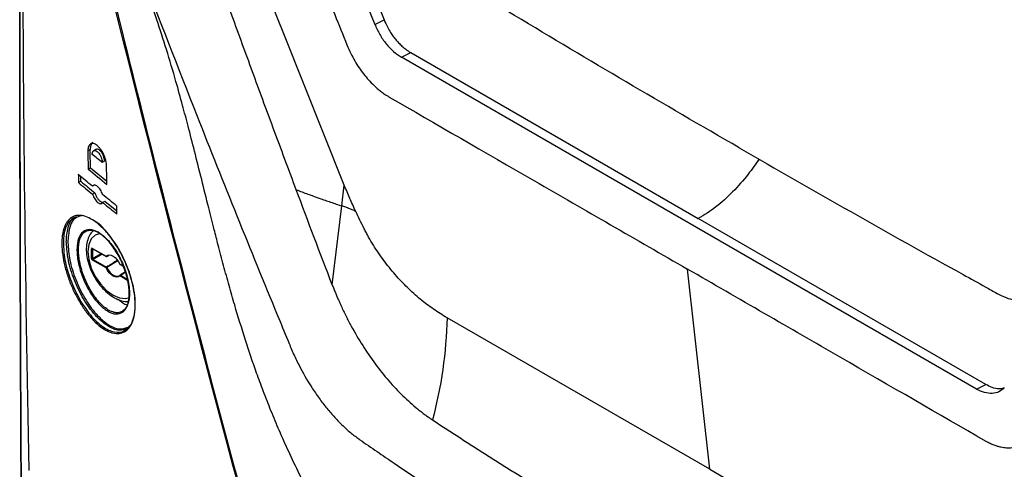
# Model space of a CAD drawing. Header units: millimetres. Extents: x 11 to 939, y -289 to 1138.
# Tile 74 of 86: x 694 to 769, y 868 to 902. Entities that reach past the tile are written whole.
import ezdxf

# ---------------------------------------------------------------- set-up
doc = ezdxf.new("R2010")
doc.units = ezdxf.units.MM

msp = doc.modelspace()

# ---------------------------------------------------------------- linework, layer by layer
at = {"color": 7, "linetype": 'Continuous', "lineweight": 25}
for p, q in [((715.514, 918.052), (722.046, 901.771)), ((714.809, 917.71), (721.34, 901.428)), ((721.34, 901.428), (722.046, 901.771)), ((723.354, 898.943), (724.06, 899.285)), ((724.06, 899.285), (745.895, 886.68)), ((767.024, 873.733), (723.354, 898.943)), ((699.734, 891.925), (699.557, 891.823)), ((700.199, 891.953), (699.994, 891.835)), ((700.823, 891.033), (700.646, 890.931)), ((699.568, 890.441), (699.745, 890.543)), ((699.745, 890.543), (700.985, 889.528)), ((699.01, 889.516), (699.007, 889.876)), ((698.833, 889.414), (699.01, 889.516)), ((700.082, 889.237), (699.905, 889.134)), ((718.831, 887.641), (719.021, 889.218)), ((699.91, 888.525), (700.087, 888.627)), ((700.67, 887.903), (700.847, 888.005)), ((700.847, 888.005), (701.756, 887.268)), ((718.106, 881.646), (718.831, 887.641)), ((767.73, 874.075), (745.895, 886.68)), ((699.838, 883.645), (699.838, 884.377)), ((699.907, 884.377), (699.907, 883.645)), ((699.909, 884.418), (700.937, 883.825)), ((699.919, 884.395), (700.947, 883.802)), ((699.943, 883.583), (699.907, 883.645)), ((699.943, 883.583), (700.971, 882.99)), ((700.994, 883.8), (701.133, 883.875)), ((701.066, 883.853), (701, 883.804)), ((700.937, 882.929), (699.909, 883.523)), ((701.999, 883.194), (702.237, 883.057)), ((746.764, 867.637), (745.069, 882.844)), ((701.998, 882.385), (702, 882.386)), ((702.4, 882.632), (702, 882.386)), ((746.764, 867.637), (726.819, 879.151)), ((767.024, 873.733), (767.73, 874.075)), ((746.764, 867.637), (766.709, 856.124))]:
    msp.add_line(p, q, dxfattribs=at)
at = {"color": 8, "linetype": 'Continuous', "lineweight": 25}
for p, q in [((699.907, 884.377), (699.918, 884.4)), ((699.931, 884.389), (699.907, 884.377)), ((699.907, 883.645), (700.563, 884.023)), ((700.634, 883.983), (699.943, 883.583)), ((701.833, 883.472), (701, 882.957)), ((701.989, 883.217), (702.227, 883.08)), ((702.565, 881.99), (701.989, 882.322)), ((702.023, 882.382), (702.54, 882.084))]:
    msp.add_line(p, q, dxfattribs=at)
at = {"color": 7, "linetype": 'Continuous', "lineweight": 25, "flags": 128}
for points in [[(719.021, 889.218), (714.418, 900.705), (710.796, 909.743)], [(700.937, 883.825), (701.041, 883.893), (701.168, 883.917), (701.312, 883.895), (701.463, 883.828), (701.614, 883.72), (701.758, 883.577), (701.885, 883.406), (701.989, 883.217)], [(701.989, 882.322), (701.885, 882.253), (701.758, 882.23), (701.614, 882.252), (701.463, 882.319), (701.312, 882.427), (701.168, 882.57), (701.041, 882.74), (700.937, 882.929)], [(701, 882.957), (701.099, 882.779), (701.219, 882.617), (701.354, 882.482), (701.498, 882.38), (701.641, 882.316), (701.776, 882.295), (701.897, 882.318), (701.995, 882.383)], [(701.979, 883.217), (701.979, 883.216), (701.981, 883.216), (701.984, 883.216), (701.989, 883.217)]]:
    msp.add_lwpolyline(points, dxfattribs=at)
at = {"color": 8, "linetype": 'Continuous', "lineweight": 25, "flags": 128}
for points in [[(700.493, 885.536), (700.111, 885.415), (699.807, 885.133), (699.616, 884.711), (699.551, 884.177), (699.616, 883.568), (699.807, 882.925), (700.111, 882.292), (700.507, 881.713), (700.968, 881.226), (701.463, 880.865), (701.958, 880.655), (702.419, 880.609), (702.706, 880.678)], [(701, 883.804), (700.997, 883.802), (700.996, 883.801)]]:
    msp.add_lwpolyline(points, dxfattribs=at)
at = {"color": 7, "linetype": 'Continuous', "lineweight": 25}
for centre, radius, start, end in [((699.873, 884.446), 0.0772, 242.69935, 296.146), ((699.873, 883.714), 0.0772, 242.69935, 296.146), ((699.986, 883.519), 0.0772, 123.85004, 177.3048), ((700.981, 883.851), 0.051, 211.2917, 292.61146), ((700.972, 883.845), 0.05, 240.00269, 298.43545), ((701.014, 882.926), 0.0772, 123.85004, 177.3048), ((700.838, 883.239), 0.325, 287.68786, 299.87157), ((700.93, 882.924), 0.0781, 25.42438, 57.93406), ((702.024, 883.238), 0.05, 205.00441, 240.00269), ((702.024, 882.342), 0.05, 121.49949, 134.69762), ((702.066, 882.318), 0.0772, 123.85004, 177.3048)]:
    msp.add_arc(centre, radius, start, end, dxfattribs=at)
at = {"color": 8, "linetype": 'Continuous', "lineweight": 25}
for centre, radius, start, end in [((699.932, 884.415), 0.0241, 172.8844, 235.80342), ((700.962, 883.822), 0.0247, 173.82532, 234.8625), ((702.013, 883.214), 0.0241, 172.8844, 235.80342), ((702.022, 882.35), 0.0429, 139.16121, 220.45564), ((702.008, 882.361), 0.0263, 54.98851, 107.40394)]:
    msp.add_arc(centre, radius, start, end, dxfattribs=at)
at = {"color": 7, "linetype": 'Continuous', "lineweight": 25}
for centre, major_axis, ratio, start_param, end_param in [((699.909, 884.337), (-0.0501, 0.0867), 0.576679, 5.498477, 7.068056), ((699.909, 883.605), (-0.05, 0.0866), 0.578085, 0.786089, 2.355667)]:
    msp.add_ellipse(centre, major_axis=major_axis, ratio=ratio, start_param=start_param, end_param=end_param, dxfattribs=at)
at = {"color": 8, "linetype": 'Continuous', "lineweight": 25}
for start_param, end_param in [(1.669329, 1.718129), (4.593249, 4.616016)]:
    msp.add_ellipse((703.828, 884.126), major_axis=(17.553, 10.832), ratio=0.026156, start_param=start_param, end_param=end_param, dxfattribs=at)
at = {"color": 7, "linetype": 'Continuous', "lineweight": 25}
for points, knots in [([(715.236, 1042.84), (714.903, 1033.146), (714.218, 1013.246), (713.171, 982.817), (712.113, 952.049), (711.415, 931.756), (711.064, 921.546), (711.069, 921.261), (711.098, 920.885), (711.144, 920.541), (711.205, 920.206), (711.28, 919.873), (711.373, 919.532), (711.488, 919.17), (711.587, 918.904), (712.259, 917.227), (713.516, 914.095), (715.448, 909.277), (717.372, 904.481), (718.612, 901.389), (719.314, 899.64), (719.511, 899.208), (719.816, 898.645), (720.139, 898.135), (720.483, 897.662), (720.858, 897.213), (721.205, 896.854), (721.517, 896.569), (721.774, 896.356), (722.067, 896.139), (722.3, 895.989), (725.977, 893.866), (733.369, 889.598), (741.169, 885.096), (745.069, 882.844)], [0.0038696, 0.0038696, 0.0038696, 0.0038696, 0.1460177, 0.2920354, 0.438053, 0.5840707, 0.5840707, 0.5866513, 0.5892319, 0.5918126, 0.5943932, 0.5969738, 0.5995544, 0.6021351, 0.6047157, 0.6047157, 0.6313328, 0.6579499, 0.6845671, 0.7111842, 0.7111842, 0.715513, 0.7198419, 0.7241707, 0.7284995, 0.7328284, 0.7371572, 0.7393216, 0.741486, 0.7436504, 0.7458148, 0.7458148, 0.8007035, 0.8555921, 0.8555921, 0.8555921, 0.8555921]), ([(748.996, 892.062), (743.251, 895.379), (737.566, 898.727), (731.237, 902.528), (730.535, 902.951), (729.746, 903.427), (729.658, 903.48), (729.483, 903.598), (729.396, 903.66), (729.134, 903.858), (728.958, 904.007), (728.619, 904.325), (728.454, 904.496), (728.214, 904.769), (728.134, 904.862), (727.979, 905.056), (727.902, 905.156), (727.528, 905.664), (727.263, 906.096), (726.973, 906.669), (726.917, 906.785), (726.812, 907.018), (726.763, 907.135), (726.615, 907.486), (726.125, 908.656), (724.852, 911.698), (723.682, 914.509), (722.516, 917.322), (722.127, 918.26), (721.691, 919.316), (721.642, 919.433), (721.548, 919.668), (721.503, 919.786), (721.378, 920.141), (721.306, 920.379), (721.123, 921.099), (721.057, 921.548), (721.034, 922.074), (721.033, 922.177), (721.034, 922.382), (721.035, 922.689), (721.037, 923.406), (721.043, 924.84), (721.048, 926.069), (721.06, 928.529), (721.07, 930.17), (721.103, 935.095), (721.13, 938.381), (721.231, 948.25), (721.321, 954.843), (721.889, 987.869), (722.715, 1014.496), (723.911, 1041.315)], [0, 0, 0, 0, 0.125, 0.125, 0.140625, 0.140625, 0.142578, 0.142578, 0.144531, 0.144531, 0.148437, 0.148437, 0.152344, 0.152344, 0.154297, 0.154297, 0.15625, 0.15625, 0.164062, 0.164062, 0.166016, 0.166016, 0.167969, 0.167969, 0.171875, 0.1875, 0.21875, 0.21875, 0.234375, 0.234375, 0.236328, 0.236328, 0.238281, 0.238281, 0.242187, 0.242187, 0.25, 0.25, 0.251953, 0.251953, 0.253906, 0.257812, 0.265625, 0.28125, 0.28125, 0.3125, 0.3125, 0.375, 0.375, 0.5, 0.5, 1, 1, 1, 1]), ([(784.533, 1002.836), (784.199, 993.142), (783.515, 973.242), (782.468, 942.813), (781.41, 912.045), (780.712, 891.752), (780.36, 881.542), (780.336, 881.274), (780.283, 880.946), (780.215, 880.667), (780.135, 880.414), (780.04, 880.179), (779.927, 879.956), (779.792, 879.74), (779.68, 879.595), (778.92, 878.745), (777.501, 877.157), (775.319, 874.714), (773.147, 872.283), (771.746, 870.715), (770.954, 869.829), (770.736, 869.637), (770.404, 869.441), (770.06, 869.317), (769.697, 869.251), (769.307, 869.244), (768.949, 869.292), (768.63, 869.372), (768.368, 869.458), (768.072, 869.581), (767.838, 869.7), (764.161, 871.823), (756.769, 876.09), (748.969, 880.593), (745.069, 882.844)], [0.0038696, 0.0038696, 0.0038696, 0.0038696, 0.1460177, 0.2920354, 0.438053, 0.5840707, 0.5840707, 0.5866513, 0.5892319, 0.5918126, 0.5943932, 0.5969738, 0.5995544, 0.6021351, 0.6047157, 0.6047157, 0.6313328, 0.6579499, 0.6845671, 0.7111842, 0.7111842, 0.715513, 0.7198419, 0.7241707, 0.7284995, 0.7328284, 0.7371572, 0.7393216, 0.741486, 0.7436504, 0.7458148, 0.7458148, 0.8007035, 0.8555921, 0.8555921, 0.8555921, 0.8555921]), ([(696.734, 737.038), (696.322, 751.131), (695.962, 765.26), (695.355, 793.592), (695.107, 807.795), (694.722, 836.276), (694.582, 850.552), (694.409, 879.172), (694.377, 893.518), (694.401, 907.9)], [0, 0, 0, 0, 0.25, 0.25, 0.5, 0.5, 0.75, 0.75, 1, 1, 1, 1]), ([(694.402, 907.842), (694.378, 893.46), (694.41, 879.115), (694.583, 850.494), (694.722, 836.218), (695.108, 807.737), (695.355, 793.533), (695.963, 765.199), (696.322, 751.071), (696.734, 736.977)], [0, 0, 0, 0, 0.25, 0.25, 0.5, 0.5, 0.75, 0.75, 1, 1, 1, 1]), ([(700.828, 906.26), (702.831, 898.047), (704.889, 889.861), (709.115, 873.547), (711.283, 865.418), (713.508, 857.319)], [0, 0, 0, 0, 0.5, 0.5, 1, 1, 1, 1]), ([(715.373, 888.871), (714.848, 890.274), (714.323, 891.679), (713.28, 894.491), (712.761, 895.898), (711.728, 898.714), (711.212, 900.123), (710.185, 902.944), (709.673, 904.355), (709.171, 905.768)], [0, 0, 0, 0, 0.25, 0.25, 0.5, 0.5, 0.75, 0.75, 1, 1, 1, 1]), ([(722.046, 901.771), (722.127, 901.568), (722.27, 901.269), (722.479, 900.898), (722.688, 900.583), (722.906, 900.295), (723.138, 900.03), (723.389, 899.778), (723.678, 899.535), (723.909, 899.373), (724.06, 899.285)], [0.57349068, 0.57349068, 0.57349068, 0.57349068, 0.57512218, 0.57675368, 0.57838518, 0.58001667, 0.58164817, 0.58327967, 0.58491117, 0.58654266, 0.58654266, 0.58654266, 0.58654266]), ([(721.34, 901.428), (721.441, 901.175), (721.565, 900.918), (721.855, 900.421), (722.02, 900.181), (722.377, 899.741), (722.568, 899.541), (722.96, 899.198), (723.16, 899.055), (723.354, 898.943)], [0, 0, 0, 0, 0.25, 0.25, 0.5, 0.5, 0.75, 0.75, 1, 1, 1, 1]), ([(707.863, 894.481), (707.85, 894.475), (707.84, 894.47), (707.834, 894.465), (707.837, 894.465), (707.846, 894.467)], [0, 0, 0, 0, 0.5, 0.5, 1, 1, 1, 1]), ([(707.846, 894.467), (708.845, 891.936), (709.853, 889.408), (711.888, 884.361), (712.913, 881.841), (714.208, 878.698), (714.468, 878.069), (714.793, 877.284), (714.858, 877.127), (714.989, 876.813), (715.056, 876.656), (715.261, 876.19), (715.406, 875.885), (715.862, 874.987), (716.192, 874.407), (716.641, 873.71), (716.733, 873.571), (716.919, 873.299), (717.013, 873.166), (717.297, 872.773), (717.491, 872.52), (717.886, 872.034), (718.088, 871.801), (718.5, 871.354), (718.71, 871.139), (719.135, 870.732), (719.349, 870.543), (719.777, 870.197), (719.992, 870.039), (720.422, 869.736), (720.638, 869.586), (721.07, 869.287), (721.287, 869.138), (721.937, 868.691), (722.372, 868.395), (726.296, 865.737), (729.866, 863.416), (737.162, 858.857), (740.888, 856.619), (744.69, 854.424)], [0, 0, 0, 0, 0.125, 0.125, 0.25, 0.25, 0.28125, 0.28125, 0.289062, 0.289062, 0.296875, 0.296875, 0.3125, 0.3125, 0.34375, 0.34375, 0.351562, 0.351562, 0.359375, 0.359375, 0.375, 0.375, 0.390625, 0.390625, 0.40625, 0.40625, 0.421875, 0.421875, 0.4375, 0.4375, 0.453125, 0.453125, 0.46875, 0.46875, 0.5, 0.5, 0.75, 0.75, 1, 1, 1, 1]), ([(700.977, 890.662), (700.976, 890.728), (700.971, 890.796), (700.952, 890.938), (700.938, 891.012), (700.9, 891.161), (700.878, 891.236), (700.825, 891.386), (700.794, 891.461), (700.694, 891.678), (700.615, 891.815), (700.486, 891.992), (700.441, 892.048), (700.35, 892.147), (700.304, 892.19), (700.212, 892.265), (700.166, 892.297), (700.076, 892.346), (700.032, 892.364), (699.947, 892.385), (699.906, 892.388), (699.83, 892.38), (699.794, 892.369), (699.729, 892.332), (699.699, 892.306), (699.649, 892.242), (699.627, 892.203), (699.592, 892.112), (699.579, 892.062), (699.561, 891.95), (699.557, 891.888), (699.557, 891.823)], [0, 0, 0, 0, 0.0625, 0.0625, 0.125, 0.125, 0.1875, 0.1875, 0.25, 0.25, 0.375, 0.375, 0.4375, 0.4375, 0.5, 0.5, 0.5625, 0.5625, 0.625, 0.625, 0.6875, 0.6875, 0.75, 0.75, 0.8125, 0.8125, 0.875, 0.875, 0.9375, 0.9375, 1, 1, 1, 1]), ([(699.936, 892.451), (699.936, 892.451), (699.871, 892.44), (699.791, 892.299), (699.737, 892.1), (699.735, 891.958), (699.734, 891.925)], [0, 0, 0, 0, 0.003643, 0.439103, 0.868218, 1, 1, 1, 1]), ([(699.886, 891.553), (699.886, 891.567), (699.886, 891.596), (699.89, 891.636), (699.896, 891.675), (699.906, 891.711), (699.918, 891.744), (699.933, 891.773), (699.951, 891.799), (699.972, 891.82), (700.003, 891.842), (700.05, 891.857), (700.137, 891.851), (700.268, 891.78), (700.418, 891.612), (700.517, 891.433), (700.573, 891.3), (700.605, 891.201), (700.629, 891.105), (700.643, 891.014), (700.645, 890.958), (700.646, 890.931)], [0, 0, 0, 0, 0.02619, 0.052788, 0.079799, 0.107229, 0.135084, 0.163366, 0.192083, 0.221237, 0.250834, 0.309828, 0.3759, 0.500453, 0.641987, 0.749574, 0.801675, 0.852738, 0.902793, 0.951869, 1, 1, 1, 1]), ([(700.823, 891.033), (700.817, 891.105), (700.808, 891.216), (700.759, 891.378), (700.698, 891.528), (700.619, 891.67), (700.525, 891.792), (700.419, 891.896), (700.292, 891.962), (700.203, 891.965), (700.171, 891.937), (700.171, 891.937)], [0, 0, 0, 0, 0.162104, 0.246618, 0.333284, 0.476599, 0.56575, 0.666392, 0.832551, 0.998729, 1, 1, 1, 1]), ([(748.996, 892.062), (754.638, 888.816), (760.841, 885.247), (767.431, 881.652), (768.573, 880.988), (769.574, 880.514), (770.661, 880.39), (771.636, 880.817), (772.339, 881.633), (773.242, 882.75), (774.534, 884.16), (775.731, 885.583), (776.703, 886.604), (777.231, 887.118), (777.458, 887.549), (777.544, 887.711)], [0, 0, 0, 0, 0.508182, 0.558709, 0.584099, 0.609348, 0.647007, 0.684663, 0.721968, 0.759363, 0.834102, 0.922724, 0.952465, 0.982184, 1, 1, 1, 1]), ([(700.646, 890.931), (700.519, 891.034), (700.265, 891.241), (700.012, 891.449), (699.886, 891.553)], [0, 0, 0, 0, 0.500072, 1, 1, 1, 1]), ([(700.665, 888.513), (700.645, 888.575), (700.622, 888.637), (700.566, 888.757), (700.535, 888.815), (700.468, 888.922), (700.432, 888.972), (700.358, 889.059), (700.32, 889.097), (700.244, 889.16), (700.206, 889.184), (700.132, 889.217), (700.097, 889.225), (700.032, 889.227), (700.001, 889.219), (699.947, 889.188), (699.924, 889.165), (699.905, 889.134)], [0, 0, 0, 0, 0.125, 0.125, 0.25, 0.25, 0.375, 0.375, 0.5, 0.5, 0.625, 0.625, 0.75, 0.75, 0.875, 0.875, 1, 1, 1, 1]), ([(715.373, 888.871), (715.52, 888.815), (715.813, 888.705), (716.252, 888.542), (716.689, 888.384), (717.123, 888.229), (717.555, 888.077), (717.983, 887.929), (718.407, 887.783), (718.69, 887.688), (718.831, 887.641)], [0, 0, 0, 0, 0.129772, 0.258205, 0.385283, 0.510991, 0.63532, 0.758262, 0.87982, 1, 1, 1, 1]), ([(719.888, 887.222), (719.733, 887.552), (719.583, 887.884), (719.295, 888.549), (719.158, 888.884), (719.021, 889.218)], [0, 0, 0, 0, 0.5, 0.5, 1, 1, 1, 1]), ([(699.91, 888.525), (699.93, 888.462), (699.954, 888.401), (700.009, 888.281), (700.04, 888.223), (700.107, 888.116), (700.143, 888.066), (700.217, 887.978), (700.255, 887.94), (700.331, 887.878), (700.369, 887.854), (700.443, 887.821), (700.478, 887.812), (700.544, 887.811), (700.574, 887.818), (700.628, 887.849), (700.651, 887.872), (700.67, 887.903)], [0, 0, 0, 0, 0.125, 0.125, 0.25, 0.25, 0.375, 0.375, 0.5, 0.5, 0.625, 0.625, 0.75, 0.75, 0.875, 0.875, 1, 1, 1, 1]), ([(700.087, 888.627), (700.117, 888.547), (700.175, 888.388), (700.307, 888.175), (700.453, 888.014), (700.594, 887.92), (700.669, 887.921), (700.702, 887.921)], [0, 0, 0, 0, 0.20782, 0.415549, 0.625501, 0.837759, 1, 1, 1, 1]), ([(719.888, 887.222), (719.845, 887.243), (719.76, 887.284), (719.631, 887.342), (719.503, 887.398), (719.339, 887.465), (719.117, 887.546), (718.932, 887.608), (718.831, 887.641)], [0, 0, 0, 0, 0.130895, 0.258633, 0.383172, 0.504306, 0.728133, 1, 1, 1, 1]), ([(697.577, 884.73), (697.576, 884.858), (697.579, 884.982), (697.594, 885.223), (697.607, 885.338), (697.656, 885.667), (697.706, 885.865), (697.807, 886.129), (697.845, 886.212), (697.928, 886.364), (697.974, 886.433), (698.121, 886.62), (698.233, 886.719), (698.487, 886.863), (698.625, 886.906), (698.847, 886.928), (698.923, 886.928), (699.081, 886.914), (699.163, 886.9), (699.412, 886.837), (699.583, 886.768), (699.935, 886.575), (700.117, 886.45), (700.478, 886.155), (700.658, 885.984), (700.927, 885.693), (701.017, 885.589), (701.192, 885.375), (701.278, 885.264), (701.532, 884.916), (701.695, 884.668), (702.006, 884.137), (702.15, 883.863), (702.348, 883.44), (702.411, 883.296), (702.531, 883.006), (702.589, 882.857), (702.747, 882.416), (702.837, 882.123), (702.985, 881.54), (703.043, 881.248), (703.122, 880.688), (703.143, 880.415), (703.148, 879.907), (703.132, 879.67), (703.081, 879.338), (703.059, 879.231), (703.008, 879.032), (702.947, 878.844), (702.871, 878.679), (702.785, 878.526), (702.738, 878.455), (702.586, 878.264), (702.471, 878.164), (702.215, 878.019), (702.072, 877.974), (701.771, 877.942), (701.612, 877.955), (701.361, 878.017), (701.274, 878.045), (701.101, 878.114), (701.013, 878.156), (700.749, 878.3), (700.569, 878.422), (700.205, 878.721), (700.025, 878.893), (699.76, 879.183), (699.673, 879.285), (699.499, 879.5), (699.412, 879.614), (699.16, 879.965), (699, 880.214), (698.697, 880.74), (698.553, 881.021), (698.294, 881.589), (698.177, 881.878), (698.021, 882.321), (697.972, 882.471), (697.884, 882.767), (697.844, 882.914), (697.735, 883.351), (697.679, 883.639), (697.601, 884.203), (697.58, 884.473), (697.577, 884.73)], [0, 0, 0, 0, 0.015625, 0.015625, 0.03125, 0.03125, 0.0625, 0.0625, 0.078125, 0.078125, 0.09375, 0.09375, 0.125, 0.125, 0.15625, 0.15625, 0.171875, 0.171875, 0.1875, 0.1875, 0.21875, 0.21875, 0.25, 0.25, 0.28125, 0.28125, 0.296875, 0.296875, 0.3125, 0.3125, 0.34375, 0.34375, 0.375, 0.375, 0.390625, 0.390625, 0.40625, 0.40625, 0.4375, 0.4375, 0.46875, 0.46875, 0.5, 0.5, 0.53125, 0.53125, 0.546875, 0.546875, 0.5625, 0.578125, 0.578125, 0.59375, 0.59375, 0.625, 0.625, 0.65625, 0.65625, 0.6875, 0.6875, 0.703125, 0.703125, 0.71875, 0.71875, 0.75, 0.75, 0.78125, 0.78125, 0.796875, 0.796875, 0.8125, 0.8125, 0.84375, 0.84375, 0.875, 0.875, 0.90625, 0.90625, 0.921875, 0.921875, 0.9375, 0.9375, 0.96875, 0.96875, 1, 1, 1, 1]), ([(698.454, 886.743), (698.27, 886.583), (697.899, 886.262), (697.705, 885.45), (697.695, 884.883), (697.692, 884.724)], [0, 0, 0, 0, 0.415325, 0.835983, 1, 1, 1, 1]), ([(697.918, 884.853), (697.918, 884.861), (697.914, 885.287), (698.019, 886.03), (698.322, 886.693), (698.628, 886.8), (698.708, 886.827)], [0, 0, 0, 0, 0.0080119, 0.4290226, 0.850946, 1, 1, 1, 1]), ([(699.059, 886.9), (698.89, 886.849), (698.496, 886.732), (698.11, 886.023), (698.059, 885.241), (698.033, 884.848)], [0, 0, 0, 0, 0.269963, 0.632001, 1, 1, 1, 1]), ([(726.819, 879.151), (726.647, 879.253), (726.475, 879.356), (726.131, 879.571), (725.96, 879.683), (725.451, 880.036), (725.118, 880.29), (724.461, 880.834), (724.137, 881.125), (723.661, 881.59), (723.503, 881.75), (723.191, 882.079), (723.036, 882.25), (722.582, 882.77), (722.291, 883.13), (721.737, 883.877), (721.474, 884.263), (721.102, 884.866), (720.982, 885.071), (720.808, 885.383), (720.752, 885.488), (720.64, 885.7), (720.585, 885.807), (720.419, 886.128), (720.31, 886.346), (720.096, 886.782), (719.991, 887.001), (719.888, 887.222)], [0, 0, 0, 0, 0.0625, 0.0625, 0.125, 0.125, 0.25, 0.25, 0.375, 0.375, 0.4375, 0.4375, 0.5, 0.5, 0.625, 0.625, 0.75, 0.75, 0.8125, 0.8125, 0.84375, 0.84375, 0.875, 0.875, 0.9375, 0.9375, 1, 1, 1, 1]), ([(697.692, 884.724), (697.706, 884.456), (697.744, 883.747), (697.942, 882.933), (698.264, 881.935), (698.684, 880.917), (699.51, 879.586), (700.44, 878.591), (701.364, 878.048), (702.175, 878.006), (702.789, 878.458), (703.139, 879.35), (703.18, 880.434), (703.001, 881.665), (702.606, 882.99), (701.896, 884.464), (701.021, 885.66), (700.355, 886.361), (700.044, 886.494), (700.028, 886.501)], [0, 0, 0, 0, 0.042115, 0.1113, 0.111516, 0.182025, 0.253249, 0.324493, 0.39513, 0.464852, 0.533722, 0.602226, 0.670737, 0.713602, 0.783183, 0.853727, 0.924948, 0.996216, 1, 1, 1, 1]), ([(698.728, 884.136), (698.72, 884.37), (698.727, 884.595), (698.757, 884.793), (698.798, 885.058), (698.876, 885.285), (698.986, 885.456), (698.987, 885.457), (698.988, 885.459), (698.989, 885.461), (699.102, 885.634), (699.25, 885.752), (699.422, 885.807), (699.594, 885.862), (699.794, 885.855), (700.005, 885.786), (700.215, 885.717), (700.442, 885.585), (700.667, 885.402), (700.889, 885.22), (701.116, 884.983), (701.329, 884.708), (701.539, 884.438), (701.74, 884.124), (701.917, 883.792), (702.091, 883.464), (702.246, 883.109), (702.368, 882.756), (702.49, 882.403), (702.582, 882.043), (702.637, 881.705), (702.689, 881.389), (702.709, 881.085), (702.697, 880.813), (702.688, 880.608), (702.66, 880.419), (702.615, 880.253), (702.549, 880.011), (702.445, 879.813), (702.312, 879.676), (702.177, 879.536), (702.009, 879.455), (701.821, 879.437), (701.633, 879.42), (701.42, 879.466), (701.2, 879.572), (700.982, 879.677), (700.751, 879.845), (700.527, 880.061), (700.306, 880.274), (700.086, 880.54), (699.884, 880.837), (699.685, 881.13), (699.499, 881.462), (699.34, 881.805), (699.179, 882.153), (699.042, 882.522), (698.941, 882.883), (698.843, 883.228), (698.777, 883.573), (698.744, 883.893), (698.735, 883.977), (698.731, 884.057), (698.728, 884.136)], [0, 0, 0, 0, 0.00170025, 0.00170025, 0.00170025, 0.00399858, 0.00399858, 0.00399858, 0.00402116, 0.00402116, 0.00402116, 0.00637497, 0.00637497, 0.00637497, 0.00874262, 0.00874262, 0.00874262, 0.01110048, 0.01110048, 0.01110048, 0.0134348, 0.0134348, 0.0134348, 0.01573548, 0.01573548, 0.01573548, 0.01801015, 0.01801015, 0.01801015, 0.02027784, 0.02027784, 0.02027784, 0.02239203, 0.02239203, 0.02239203, 0.02397784, 0.02397784, 0.02397784, 0.02630272, 0.02630272, 0.02630272, 0.02865614, 0.02865614, 0.02865614, 0.0310245, 0.0310245, 0.0310245, 0.03338346, 0.03338346, 0.03338346, 0.03570992, 0.03570992, 0.03570992, 0.03800075, 0.03800075, 0.03800075, 0.04031882, 0.04031882, 0.04031882, 0.04253673, 0.04253673, 0.04253673, 0.04310678, 0.04310678, 0.04310678, 0.04310678]), ([(698.843, 884.133), (698.844, 884.087), (698.846, 884.041), (698.853, 883.947), (698.857, 883.899), (698.874, 883.754), (698.888, 883.656), (698.937, 883.359), (698.982, 883.157), (699.095, 882.742), (699.162, 882.535), (699.277, 882.229), (699.318, 882.128), (699.404, 881.926), (699.45, 881.825), (699.593, 881.53), (699.695, 881.342), (699.913, 880.983), (700.029, 880.811), (700.266, 880.498), (700.388, 880.355), (700.575, 880.162), (700.639, 880.101), (700.764, 879.988), (700.827, 879.937), (701.014, 879.795), (701.138, 879.717), (701.384, 879.6), (701.502, 879.561), (701.671, 879.532), (701.727, 879.527), (701.835, 879.528), (701.888, 879.533), (702.04, 879.564), (702.132, 879.605), (702.301, 879.725), (702.378, 879.805), (702.506, 880), (702.56, 880.114), (702.623, 880.312), (702.641, 880.382), (702.671, 880.53), (702.682, 880.607), (702.708, 880.848), (702.713, 881.023), (702.696, 881.388), (702.675, 881.58), (702.608, 881.98), (702.562, 882.182), (702.477, 882.489), (702.445, 882.591), (702.377, 882.799), (702.34, 882.902), (702.223, 883.209), (702.135, 883.409), (701.991, 883.703), (701.94, 883.8), (701.836, 883.989), (701.782, 884.081), (701.618, 884.349), (701.502, 884.517), (701.261, 884.833), (701.138, 884.976), (700.951, 885.167), (700.889, 885.227), (700.763, 885.339), (700.699, 885.391), (700.51, 885.534), (700.387, 885.611), (700.145, 885.727), (700.026, 885.767), (699.801, 885.806), (699.695, 885.806), (699.545, 885.776), (699.496, 885.761), (699.404, 885.721), (699.361, 885.696), (699.236, 885.607), (699.163, 885.53), (699.035, 885.334), (698.983, 885.22), (698.921, 885.025), (698.904, 884.956), (698.875, 884.809), (698.863, 884.732), (698.85, 884.612), (698.846, 884.572), (698.841, 884.51), (698.839, 884.49), (698.837, 884.459), (698.836, 884.449), (698.836, 884.426), (698.837, 884.415), (698.838, 884.314), (698.84, 884.225), (698.843, 884.133)], [0, 0, 0, 0, 0.007812, 0.007812, 0.015625, 0.015625, 0.03125, 0.03125, 0.0625, 0.0625, 0.09375, 0.09375, 0.109375, 0.109375, 0.125, 0.125, 0.15625, 0.15625, 0.1875, 0.1875, 0.21875, 0.21875, 0.234375, 0.234375, 0.25, 0.25, 0.28125, 0.28125, 0.3125, 0.3125, 0.328125, 0.328125, 0.34375, 0.34375, 0.375, 0.375, 0.40625, 0.40625, 0.4375, 0.4375, 0.453125, 0.453125, 0.46875, 0.46875, 0.5, 0.5, 0.53125, 0.53125, 0.5625, 0.5625, 0.578125, 0.578125, 0.59375, 0.59375, 0.625, 0.625, 0.640625, 0.640625, 0.65625, 0.65625, 0.6875, 0.6875, 0.71875, 0.71875, 0.734375, 0.734375, 0.75, 0.75, 0.78125, 0.78125, 0.8125, 0.8125, 0.84375, 0.84375, 0.859375, 0.859375, 0.875, 0.875, 0.90625, 0.90625, 0.9375, 0.9375, 0.953125, 0.953125, 0.96875, 0.96875, 0.976562, 0.976562, 0.980469, 0.980469, 0.982422, 0.982422, 0.984375, 0.984375, 1, 1, 1, 1]), ([(699.977, 885.748), (699.945, 885.725), (699.792, 885.615), (699.613, 885.298), (699.455, 884.825), (699.416, 884.261), (699.491, 883.64), (699.681, 882.991), (699.974, 882.354), (700.353, 881.76), (700.802, 881.239), (701.302, 880.814), (701.832, 880.517), (702.286, 880.368), (702.548, 880.381), (702.634, 880.385)], [0, 0, 0, 0, 0.019993, 0.097593, 0.177319, 0.26105, 0.347287, 0.433838, 0.520131, 0.606356, 0.692825, 0.779861, 0.867848, 0.95678, 1, 1, 1, 1]), ([(702.628, 878.343), (702.401, 878.263), (701.936, 878.099), (701.032, 878.482), (700.089, 879.307), (699.203, 880.532), (698.495, 881.989), (698.02, 883.516), (697.952, 884.412), (697.918, 884.853)], [0, 0, 0, 0, 0.1373935, 0.2814821, 0.4271251, 0.5732665, 0.7184782, 0.8616455, 1, 1, 1, 1]), ([(698.033, 884.848), (698.066, 884.414), (698.133, 883.532), (698.599, 882.029), (699.294, 880.594), (700.162, 879.387), (701.087, 878.575), (701.952, 878.2), (702.392, 878.352), (702.598, 878.423)], [0, 0, 0, 0, 0.1398, 0.284471, 0.431223, 0.578929, 0.726137, 0.871771, 1, 1, 1, 1]), ([(699.912, 884.398), (699.913, 884.398), (699.913, 884.398), (699.917, 884.396), (699.919, 884.395)], [0, 0, 0, 0, 0.590209, 1, 1, 1, 1]), ([(718.106, 881.646), (718.147, 881.543), (718.226, 881.344), (718.343, 881.054), (718.457, 880.78), (718.566, 880.523), (718.671, 880.284), (718.801, 879.997), (718.96, 879.661), (719.151, 879.271), (719.348, 878.887), (719.753, 878.127), (720.407, 877.014), (721.363, 875.622), (722.387, 874.341), (723.464, 873.194), (724.303, 872.444), (724.867, 871.996), (725.134, 871.794), (725.416, 871.596), (725.605, 871.467), (725.716, 871.392)], [0, 0, 0, 0, 0.024039, 0.046793, 0.068269, 0.08847, 0.107406, 0.125083, 0.15661, 0.187951, 0.219136, 0.250194, 0.375001, 0.500162, 0.625173, 0.750061, 0.875014, 0.906983, 0.937507, 0.963542, 1, 1, 1, 1]), ([(701.847, 880.552), (701.857, 880.543), (701.886, 880.518), (701.948, 880.468), (702.03, 880.406), (702.105, 880.349), (702.161, 880.309), (702.189, 880.291), (702.199, 880.285)], [0, 0, 0, 0, 0.080678, 0.244203, 0.501278, 0.754164, 0.911396, 1, 1, 1, 1]), ([(769.128, 873.84), (769.013, 873.712), (768.876, 873.606), (768.565, 873.457), (768.39, 873.413), (768.017, 873.393), (767.819, 873.418), (767.42, 873.532), (767.218, 873.62), (767.024, 873.733)], [0, 0, 0, 0, 0.25, 0.25, 0.5, 0.5, 0.75, 0.75, 1, 1, 1, 1]), ([(769.059, 873.79), (768.954, 873.769), (768.69, 873.716), (768.23, 873.824), (767.887, 873.996), (767.73, 874.075)], [0, 0, 0, 0, 0.262428, 0.662425, 1, 1, 1, 1]), ([(725.716, 871.392), (726.035, 871.183), (726.671, 870.767), (727.628, 870.146), (728.585, 869.53), (729.54, 868.919), (730.495, 868.312), (731.448, 867.709), (732.401, 867.111), (733.353, 866.518), (734.303, 865.929), (735.252, 865.345), (736.2, 864.765), (737.147, 864.19), (738.091, 863.619), (739.035, 863.052), (739.977, 862.49), (740.917, 861.933), (741.855, 861.38), (742.791, 860.831), (743.726, 860.287), (744.35, 859.926), (744.661, 859.746)], [0, 0, 0, 0, 0.052372, 0.104499, 0.156379, 0.208013, 0.259399, 0.310536, 0.361424, 0.412063, 0.462451, 0.512587, 0.562472, 0.612104, 0.661483, 0.710608, 0.759479, 0.808095, 0.856456, 0.904561, 0.952409, 1, 1, 1, 1])]:
    msp.add_open_spline(points, degree=3, knots=knots, dxfattribs=at)
for points in [[(694.586, 911.419), (694.613, 896.716), (694.774, 882.093), (695.068, 867.553)], [(713.462, 857.317), (709.007, 873.514), (704.773, 889.83), (700.753, 906.251)], [(703.543, 905.54), (704.958, 901.841), (706.393, 898.15), (707.846, 894.467)], [(699.557, 891.823), (699.561, 891.362), (699.564, 890.901), (699.568, 890.441)], [(699.745, 890.543), (699.741, 891.003), (699.738, 891.464), (699.734, 891.925)], [(699.568, 890.441), (700.039, 890.053), (700.512, 889.666), (700.987, 889.28)], [(700.987, 889.28), (700.984, 889.741), (700.98, 890.201), (700.977, 890.662)], [(699.905, 889.134), (699.545, 889.43), (699.186, 889.727), (698.828, 890.023)], [(698.828, 890.023), (698.83, 889.82), (698.832, 889.617), (698.833, 889.414)], [(698.833, 889.414), (699.191, 889.117), (699.55, 888.821), (699.91, 888.525)], [(699.01, 889.516), (699.368, 889.219), (699.727, 888.923), (700.087, 888.627)], [(718.106, 881.646), (717.182, 884.05), (716.277, 886.459), (715.373, 888.871)], [(701.753, 887.63), (701.389, 887.924), (701.027, 888.218), (700.665, 888.513)], [(700.67, 887.903), (701.032, 887.609), (701.395, 887.314), (701.759, 887.021)], [(701.759, 887.021), (701.757, 887.224), (701.755, 887.427), (701.753, 887.63)], [(702.199, 880.285), (702.313, 880.214), (702.423, 880.162), (702.528, 880.129)], [(726.819, 879.151), (726.763, 876.522), (726.377, 873.871), (725.713, 871.391)]]:
    msp.add_open_spline(points, degree=3, dxfattribs=at)
at = {"color": 8, "linetype": 'Continuous', "lineweight": 25}
for points, knots in [([(717.706, 862.975), (717.524, 863.347), (717.112, 864.192), (716.417, 865.614), (715.621, 867.261), (714.814, 868.94), (714.09, 870.555), (713.453, 872.074), (712.878, 873.537), (712.223, 875.321), (711.491, 877.496), (710.887, 879.47), (710.484, 880.856), (710.273, 881.598), (710.064, 882.351), (709.856, 883.115), (709.649, 883.89), (709.41, 884.797), (709.104, 885.998), (708.689, 887.653), (708.191, 889.644), (707.672, 891.719), (707.189, 893.599), (706.725, 895.358), (706.188, 897.296), (705.546, 899.467), (704.778, 901.842), (704.036, 903.92), (703.509, 905.228), (703.301, 905.743)], [0, 0, 0, 0, 0.027188, 0.061764, 0.103966, 0.147531, 0.18436, 0.220689, 0.256435, 0.288436, 0.346733, 0.408843, 0.42571, 0.442816, 0.460157, 0.477726, 0.495518, 0.513527, 0.540145, 0.578031, 0.62705, 0.676624, 0.720129, 0.755953, 0.797417, 0.853557, 0.906077, 0.96304, 1, 1, 1, 1]), ([(750.509, 891.205), (750.24, 890.816), (749.62, 889.919), (748.515, 888.681), (747.235, 887.5), (746.344, 886.955), (745.895, 886.68)], [0, 0, 0, 0, 0.202241, 0.466049, 0.730465, 1, 1, 1, 1]), ([(701, 883.804), (701.024, 883.817), (701.067, 883.84), (701.111, 883.864), (701.131, 883.875)], [0, 0, 0, 0, 0.538494, 1, 1, 1, 1])]:
    msp.add_open_spline(points, degree=3, knots=knots, dxfattribs=at)

doc.saveas('drawing.dxf')
